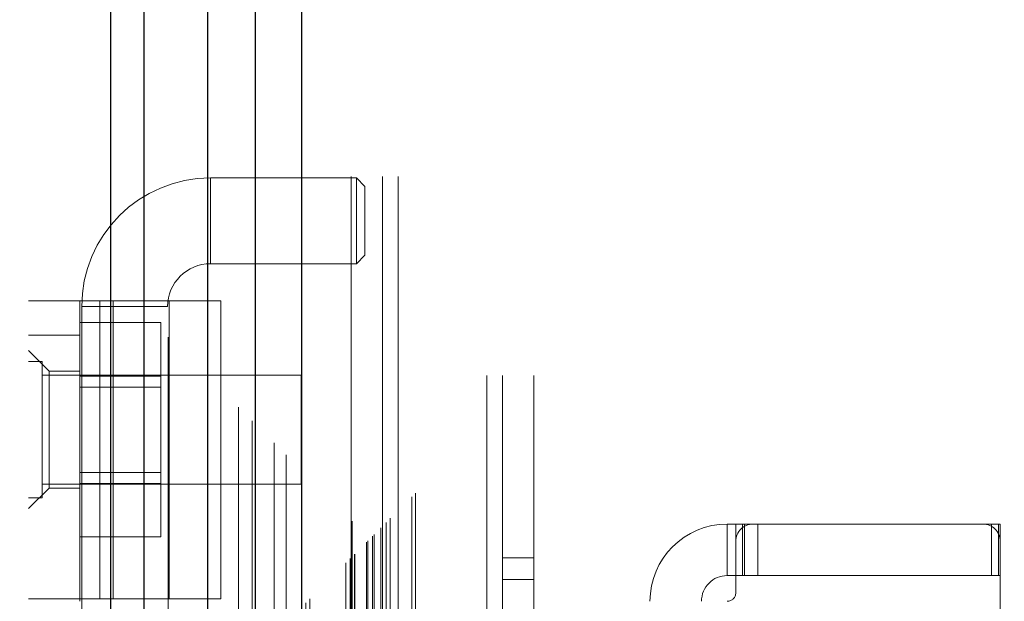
# Model space of a CAD drawing. Header units: inches. Extents: x 0.2 to 10.8, y 0.2 to 8.2.
# Tile 77 of 171: x 3.0199 to 3.1328, y 3.3649 to 3.4316. Entities that reach past the tile are written whole.
import ezdxf

# ---------------------------------------------------------------- set-up
doc = ezdxf.new("R2010")
doc.units = ezdxf.units.IN
doc.header["$MEASUREMENT"] = 0
doc.linetypes.add('HIDDEN', pattern=[0.07500000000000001, 0.05, -0.025])
doc.layers.add('DIMENSIONS', color=140, linetype='Continuous')
doc.layers.add('SLD-0', color=179, linetype='Continuous')
doc.styles.add('SLDTEXTSTYLE0', font='TXT', dxfattribs={"width": 0.7})
doc.dimstyles.new('SLDDIMSTYLE0', dxfattribs={"dimtxt": 0.0849609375, "dimasz": 0.13, "dimexe": 0, "dimexo": 0.0625, "dimgap": 0.021240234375, "dimtad": 0, "dimtih": 1, "dimtoh": 1, "dimlfac": 20, "dimrnd": 1e-09, "dimzin": 12, "dimdsep": 46, "dimtxsty": 'SLDTEXTSTYLE0', "dimsah": 1, "dimcen": 0.09, "dimadec": 0, "dimazin": 3, "dimtfac": 1, "dimtofl": 0, "dimtmove": 0, "dimatfit": 3, "dimfxl": 0, "dimfrac": 2, "dimtolj": 1, "dimtzin": 12, "dimarcsym": 0})

# ---------------------------------------------------------------- blocks, each defined once
blk = doc.blocks.new('_D')
at = {"layer": 'DIMENSIONS'}
for p, q in [((3.139959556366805, 5.269157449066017), (2.582601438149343, 5.269157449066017)), ((2.707601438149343, 5.269157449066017), (2.707601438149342, 4.38519151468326)), ((2.510687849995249, 4.231140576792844), (2.482157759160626, 4.231140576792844)), ((2.482157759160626, 4.231140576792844), (2.482157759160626, 4.096109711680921)), ((2.904515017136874, 4.231140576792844), (2.933045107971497, 4.231140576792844)), ((2.933045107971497, 4.231140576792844), (2.933045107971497, 4.096109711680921)), ((2.482157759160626, 4.096109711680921), (2.510687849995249, 4.096109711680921)), ((2.933045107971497, 4.096109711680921), (2.904515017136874, 4.096109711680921)), ((2.707601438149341, 3.174990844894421), (2.707601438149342, 4.077089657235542)), ((3.139959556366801, 3.174990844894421), (2.582601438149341, 3.174990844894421))]:
    blk.add_line(p, q, dxfattribs=at)
for points in [[(2.707601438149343, 5.269157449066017), (2.687601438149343, 5.139157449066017), (2.727601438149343, 5.139157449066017)], [(2.707601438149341, 3.174990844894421), (2.727601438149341, 3.304990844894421), (2.687601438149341, 3.304990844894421)]]:
    blk.add_solid(points, dxfattribs=at)
at = {"layer": 'DIMENSIONS', "char_height": 0.08333333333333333, "attachment_point": 1, "style": 'SLDTEXTSTYLE0'}
for s, insert in [('41.88', (2.546027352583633, 4.357582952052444)), ('1063.8', (2.510687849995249, 4.203532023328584))]:
    blk.add_mtext(s, dxfattribs=dict(at, insert=insert))

msp = doc.modelspace()

# ---------------------------------------------------------------- linework, layer by layer
at = {"layer": 'SLD-0', "linetype": 'HIDDEN', "lineweight": 18}
for p, q in [((3.022721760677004, 3.041320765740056), (3.022721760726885, 5.772552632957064)), ((3.020921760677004, 3.041320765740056), (3.020921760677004, 5.408818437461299)), ((3.021448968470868, 3.041320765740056), (3.021448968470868, 5.408110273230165)), ((3.022721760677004, 3.041320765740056), (3.022721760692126, 5.407511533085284)), ((3.032894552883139, 3.041320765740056), (3.032894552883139, 5.402726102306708)), ((3.034167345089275, 3.041320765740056), (3.034167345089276, 5.402570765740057)), ((3.036948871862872, 5.395185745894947), (3.036948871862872, 3.048966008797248)), ((3.037503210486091, 3.049509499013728), (3.037503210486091, 5.394638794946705)), ((3.042305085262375, 3.057407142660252), (3.042305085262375, 5.386741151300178)), ((3.042985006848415, 3.057471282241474), (3.042985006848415, 5.386677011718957)), ((3.045004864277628, 5.38715657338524), (3.045004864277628, 3.056991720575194)), ((3.046026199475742, 3.058032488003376), (3.046026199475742, 5.386115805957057)), ((3.04656925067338, 5.38557242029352), (3.04656925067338, 3.058574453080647)), ((3.048276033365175, 3.060282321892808), (3.048276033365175, 5.383865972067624)), ((3.048764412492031, 3.060770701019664), (3.048764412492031, 5.383377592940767)), ((3.048854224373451, 3.060860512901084), (3.048854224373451, 5.383287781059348)), ((3.049098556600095, 5.383050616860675), (3.049098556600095, 3.061107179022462)), ((3.05045558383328, 5.381705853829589), (3.050455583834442, 3.062442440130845)), ((3.050474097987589, 3.062479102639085), (3.050474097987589, 5.381670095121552)), ((3.050554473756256, 3.062560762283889), (3.050554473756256, 5.381587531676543)), ((3.051271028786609, 3.06328400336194), (3.051271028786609, 5.380859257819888)), ((3.051945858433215, 3.063952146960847), (3.051945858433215, 5.380196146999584)), ((3.052228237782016, 5.379938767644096), (3.052228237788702, 3.064209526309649)), ((3.052727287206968, 3.064733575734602), (3.052727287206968, 5.37941471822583)), ((3.053165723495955, 3.065172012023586), (3.053165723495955, 5.378976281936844)), ((3.057296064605, 3.069302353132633), (3.057296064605, 5.374845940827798)), ((3.057796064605, 3.069802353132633), (3.057796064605, 5.3743459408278)), ((3.058046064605, 5.374095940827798), (3.058046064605, 3.070052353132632)), ((3.058046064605, 3.070052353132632), (3.058046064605, 5.374095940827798)), ((3.058296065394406, 3.070302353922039), (3.058296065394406, 5.373845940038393)), ((3.058324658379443, 3.070312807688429), (3.058324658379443, 5.37382046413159)), ((3.059671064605, 3.071677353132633), (3.059671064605, 5.372470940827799)), ((3.059671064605, 3.071677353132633), (3.059671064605, 5.372470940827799)), ((3.059815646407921, 3.071821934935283), (3.059815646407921, 5.372326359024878)), ((3.060373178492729, 3.072379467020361), (3.060373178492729, 5.371768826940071)), ((3.060546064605, 3.072552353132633), (3.060546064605, 5.371595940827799)), ((3.061519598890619, 3.073515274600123), (3.061519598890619, 5.370633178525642)), ((3.061943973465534, 3.073950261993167), (3.061943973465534, 5.370198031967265)), ((3.062407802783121, 3.074414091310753), (3.062407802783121, 5.369734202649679)), ((3.064862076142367, 3.076868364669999), (3.064862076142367, 5.367279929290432)), ((3.065299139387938, 3.077308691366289), (3.065299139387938, 5.366853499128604)), ((3.073471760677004, 3.090770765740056), (3.073471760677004, 5.353320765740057)), ((3.073471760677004, 3.090770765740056), (3.073471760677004, 5.353320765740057)), ((3.075271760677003, 3.090770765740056), (3.075271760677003, 5.353320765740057)), ((3.078871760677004, 3.090770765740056), (3.078871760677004, 5.353320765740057)), ((3.057909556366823, 3.113599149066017), (3.057909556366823, 5.330549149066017)), ((3.061509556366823, 3.113599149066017), (3.061509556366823, 5.330549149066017)), ((3.063309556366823, 3.113599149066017), (3.063309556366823, 5.330549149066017)), ((3.063309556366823, 3.113599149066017), (3.063309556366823, 5.330549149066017)), ((3.041787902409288, 3.403604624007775), (3.041787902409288, 3.413447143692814)), ((3.058520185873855, 3.413447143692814), (3.041787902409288, 3.413447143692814)), ((3.058520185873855, 3.413447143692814), (3.058520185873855, 3.403604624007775)), ((3.059504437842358, 3.412462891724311), (3.058520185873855, 3.413447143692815)), ((3.059504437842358, 3.41246289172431), (3.059504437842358, 3.404588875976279)), ((3.058520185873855, 3.403604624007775), (3.059504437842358, 3.404588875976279)), ((3.041787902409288, 3.403604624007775), (3.058520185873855, 3.403604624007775)), ((3.020921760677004, 3.39934478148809), (3.042969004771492, 3.39934478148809)), ((3.026827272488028, 3.365191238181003), (3.026827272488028, 3.39934478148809)), ((3.02909225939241, 3.365191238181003), (3.02909225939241, 3.39934478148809)), ((3.03062071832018, 3.39934478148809), (3.03062071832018, 3.365191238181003)), ((3.037063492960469, 3.365191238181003), (3.037063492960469, 3.39934478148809)), ((3.042969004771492, 3.365191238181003), (3.042969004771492, 3.39934478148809)), ((3.027024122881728, 3.398683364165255), (3.036866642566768, 3.398683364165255)), ((3.027024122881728, 3.398683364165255), (3.027024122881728, 3.251045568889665)), ((3.036866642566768, 3.251045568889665), (3.036866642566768, 3.398683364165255)), ((3.026827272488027, 3.396868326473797), (3.036077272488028, 3.396868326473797)), ((3.036077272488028, 3.390719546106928), (3.036077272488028, 3.396868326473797)), ((3.020921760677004, 3.395407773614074), (3.026827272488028, 3.395407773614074)), ((3.023283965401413, 3.391273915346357), (3.020921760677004, 3.393636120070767)), ((3.022484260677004, 3.392383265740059), (3.020921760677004, 3.392383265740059)), ((3.022484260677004, 3.376758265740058), (3.022484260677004, 3.392383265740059)), ((3.052171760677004, 3.390820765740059), (3.022484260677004, 3.390820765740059)), ((3.023283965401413, 3.391273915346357), (3.023283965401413, 3.384581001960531)), ((3.026827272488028, 3.391273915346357), (3.023283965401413, 3.391273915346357)), ((3.026827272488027, 3.390719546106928), (3.036077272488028, 3.390719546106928)), ((3.036077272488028, 3.378421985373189), (3.036077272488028, 3.390719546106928)), ((3.052171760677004, 3.378320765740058), (3.052171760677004, 3.390820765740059)), ((3.036077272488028, 3.389468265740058), (3.026827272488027, 3.389468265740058)), ((3.023283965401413, 3.384581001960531), (3.023283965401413, 3.377888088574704)), ((3.026827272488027, 3.379673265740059), (3.036077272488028, 3.379673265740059)), ((3.020921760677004, 3.375525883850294), (3.023283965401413, 3.377888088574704)), ((3.022484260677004, 3.378320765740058), (3.052171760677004, 3.378320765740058)), ((3.023283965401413, 3.377888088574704), (3.026827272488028, 3.377888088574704)), ((3.026827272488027, 3.378421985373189), (3.036077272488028, 3.378421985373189)), ((3.036077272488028, 3.372273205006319), (3.036077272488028, 3.378421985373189)), ((3.020921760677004, 3.376758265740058), (3.022484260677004, 3.376758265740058)), ((3.101039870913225, 3.373754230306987), (3.101039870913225, 3.367848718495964)), ((3.101039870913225, 3.373754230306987), (3.102024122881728, 3.373754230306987)), ((3.102024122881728, 3.37178572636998), (3.102024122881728, 3.373754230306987)), ((3.102024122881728, 3.373754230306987), (3.103008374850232, 3.373754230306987)), ((3.102785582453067, 3.367848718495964), (3.102785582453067, 3.373754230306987)), ((3.103008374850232, 3.367848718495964), (3.103008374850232, 3.373754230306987)), ((3.103992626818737, 3.373754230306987), (3.103008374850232, 3.373754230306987)), ((3.13037057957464, 3.373754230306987), (3.103992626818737, 3.373754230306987)), ((3.104540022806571, 3.367848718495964), (3.104540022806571, 3.373754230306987)), ((3.131354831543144, 3.373754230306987), (3.13037057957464, 3.373754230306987)), ((3.131354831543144, 3.367848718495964), (3.131354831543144, 3.373754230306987)), ((3.131354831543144, 3.373754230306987), (3.132339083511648, 3.373754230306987)), ((3.132125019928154, 3.367848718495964), (3.132125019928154, 3.373754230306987)), ((3.132339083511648, 3.37178572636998), (3.132339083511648, 3.373754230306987)), ((3.026827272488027, 3.372273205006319), (3.036077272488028, 3.372273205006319)), ((3.102024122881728, 3.37178572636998), (3.102024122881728, 3.365880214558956)), ((3.132339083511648, 3.27926604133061), (3.132339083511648, 3.37178572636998)), ((3.078871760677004, 3.369895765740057), (3.075271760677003, 3.369895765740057)), ((3.102024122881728, 3.367848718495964), (3.101039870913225, 3.367848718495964)), ((3.103008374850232, 3.367848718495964), (3.102024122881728, 3.367848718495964)), ((3.131354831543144, 3.367848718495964), (3.103008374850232, 3.367848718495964)), ((3.132339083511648, 3.367848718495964), (3.131354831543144, 3.367848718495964)), ((3.075271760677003, 3.367395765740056), (3.078871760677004, 3.367395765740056)), ((3.042969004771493, 3.365191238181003), (3.020921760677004, 3.365191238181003)), ((3.026827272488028, 3.365191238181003), (3.026827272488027, 3.364895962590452))]:
    msp.add_line(p, q, dxfattribs=at)
at = {"layer": 'SLD-0', "linetype": 'Continuous', "lineweight": 25}
for p, q in [((3.030348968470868, 3.041320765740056), (3.030348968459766, 5.402726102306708)), ((3.034167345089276, 3.041320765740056), (3.034167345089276, 5.402570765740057)), ((3.041459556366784, 5.387156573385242), (3.041459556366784, 3.056991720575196)), ((3.046910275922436, 5.381705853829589), (3.046910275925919, 3.062442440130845)), ((3.052228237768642, 5.379938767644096), (3.052228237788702, 3.064209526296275))]:
    msp.add_line(p, q, dxfattribs=at)
at = {"layer": 'SLD-0', "linetype": 'HIDDEN', "lineweight": 18, "flags": 128}
msp.add_lwpolyline([(3.057923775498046, 5.374209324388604), (3.057924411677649, 4.19770549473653), (3.057923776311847, 3.069948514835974)], dxfattribs=at)
at = {"layer": 'SLD-0', "linetype": 'HIDDEN', "lineweight": 18}
for centre, radius, start, end in [((3.041787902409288, 3.398683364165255), 0.01476377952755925, 90, 180), ((3.041787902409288, 3.398683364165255), 0.004921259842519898, 90, 180), ((3.101039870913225, 3.364895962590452), 0.00885826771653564, 90, 180), ((3.103992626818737, 3.37178572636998), 0.001968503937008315, 90, 180), ((3.13037057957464, 3.37178572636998), 0.001968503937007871, 0, 90), ((3.101039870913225, 3.364895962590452), 0.002952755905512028, 90, 180), ((3.101039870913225, 3.365880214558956), 0.0009842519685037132, 270.0000000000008, 0)]:
    msp.add_arc(centre, radius, start, end, dxfattribs=at)
msp.add_open_spline([(3.061327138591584, 3.073338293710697), (3.061325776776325, 3.076419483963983), (3.061322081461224, 3.084780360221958), (3.061322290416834, 3.09885381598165), (3.061323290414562, 3.115486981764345), (3.061323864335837, 3.132338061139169), (3.061323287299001, 3.158673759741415), (3.061323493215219, 3.194585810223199), (3.061323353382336, 3.279357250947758), (3.061323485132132, 3.445995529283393), (3.061323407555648, 3.77074517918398), (3.061323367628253, 4.266239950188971), (3.061323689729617, 4.720946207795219), (3.061323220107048, 5.058596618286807), (3.061323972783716, 5.181666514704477), (3.061323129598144, 5.258897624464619), (3.061324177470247, 5.290586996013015), (3.061322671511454, 5.316676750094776), (3.061322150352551, 5.336715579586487), (3.061324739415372, 5.349750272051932), (3.061330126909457, 5.3609321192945), (3.061337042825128, 5.367728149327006), (3.061340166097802, 5.37079728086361)], degree=3, knots=[0, 0, 0, 0, 0.004023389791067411, 0.01091755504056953, 0.01837698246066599, 0.02574281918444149, 0.03292153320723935, 0.05276588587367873, 0.07263643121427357, 0.1436152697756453, 0.2703605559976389, 0.4966914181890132, 0.790627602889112, 0.8641116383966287, 0.9375920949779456, 0.9513310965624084, 0.9649592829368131, 0.978971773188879, 0.985398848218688, 0.9911257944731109, 0.9959923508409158, 1, 1, 1, 1], dxfattribs=at)

# ---------------------------------------------------------------- dimensions: what is measured, and where the dimension line sits
at = {"layer": 'DIMENSIONS'}
dim = msp.add_linear_dim(base=(2.707601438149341, 3.174990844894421), p1=(3.189959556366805, 5.269157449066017), p2=(3.189959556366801, 3.174990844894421), angle=90.0000000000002, dimstyle='SLDDIMSTYLE0', dxfattribs=at)
dim.commit()
dim.dimension.update_dxf_attribs({"geometry": '_D', "text_midpoint": (2.707601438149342, 4.231140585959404), "dimtype": 160})

doc.saveas('drawing.dxf')
